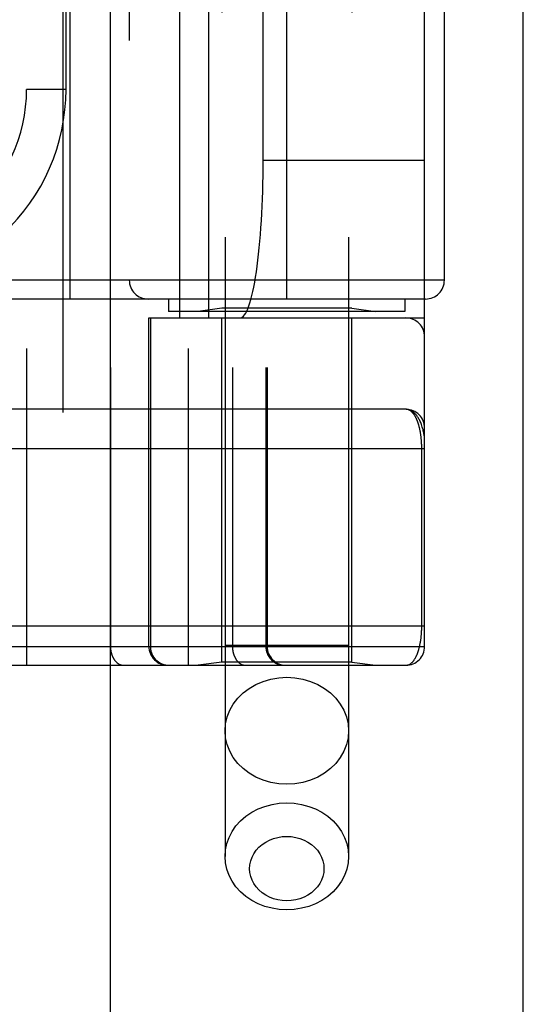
# Model space of a CAD drawing. Header units: inches. Extents: x 0 to 200, y 0 to 129.
# Tile 199 of 256: x 85.019 to 85.818, y 87.422 to 88.984. Entities that reach past the tile are written whole.
import ezdxf

# ---------------------------------------------------------------- set-up
doc = ezdxf.new("R2010")
doc.units = ezdxf.units.IN
doc.header["$LTSCALE"] = 11
doc.header["$MEASUREMENT"] = 0
doc.linetypes.add('HIDDEN', pattern=[0.2, 0.1, -0.1])
doc.layers.get('0').update_dxf_attribs({"linetype": 'CONTINUOUS'})
doc.layers.add('RIGHTHAND_DOOR_ASSEMBLY', color=7, linetype='CONTINUOUS')

msp = doc.modelspace()

# ---------------------------------------------------------------- linework, layer by layer
at = {"color": 3, "linetype": 'Continuous'}
msp.add_line((85.8178, 34.2898), (85.8178, 97.2118), dxfattribs=at)
at = {"layer": 'RIGHTHAND_DOOR_ASSEMBLY', "color": 8, "linetype": 'HIDDEN'}
for p, q in [((85.0871, 93.8608), (85.0871, 34.5108)), ((85.3446, 90.8388), (85.3446, 87.6564)), ((85.5406, 90.8388), (85.5406, 87.6564)), ((85.0298, 90.6621), (85.0298, 87.9596)), ((85.2863, 90.6621), (85.2863, 87.9596)), ((85.1628, 90.6321), (85.1628, 87.9896)), ((85.3563, 90.6321), (85.3563, 87.9896)), ((85.4094, 90.6321), (85.4094, 87.9896)), ((85.4114, 90.6321), (85.4114, 87.9896)), ((85.6613, 87.9896), (85.6613, 90.6321)), ((85.2729, 88.5108), (85.2729, 90.1108)), ((85.3188, 88.5108), (85.3188, 90.1108)), ((85.6313, 90.1108), (85.6313, 88.5108)), ((85.3396, 90.0955), (85.3396, 88.5261)), ((85.5456, 90.0955), (85.5456, 88.5261)), ((85.0988, 88.5408), (85.0988, 90.0808)), ((85.4426, 88.5408), (85.4426, 90.0808)), ((85.1926, 90.0508), (85.1926, 88.5708)), ((85.6926, 88.5708), (85.6926, 90.0508)), ((85.4052, 88.7608), (85.4052, 89.8608)), ((85.0923, 88.8733), (85.0923, 89.7483)), ((85.0923, 88.8733), (85.0298, 88.8733)), ((85.6613, 88.7608), (85.4052, 88.7608)), ((85.6926, 88.5708), (84.5363, 88.5708)), ((85.6626, 88.5408), (84.5363, 88.5408)), ((85.2551, 88.5408), (85.2551, 88.5208)), ((85.6301, 88.5408), (85.6301, 88.5208)), ((85.3396, 88.5261), (85.3021, 88.5208)), ((85.5456, 88.5261), (85.3396, 88.5261)), ((85.5456, 88.5261), (85.5831, 88.5208)), ((85.2238, 87.9896), (85.2238, 88.5108)), ((85.2238, 88.5108), (85.6613, 88.5108)), ((85.2261, 88.5108), (85.2261, 87.9896)), ((85.6301, 88.5208), (85.2551, 88.5208)), ((85.3396, 87.9648), (85.3396, 88.5108)), ((85.5456, 87.9648), (85.5456, 88.5108)), ((85.6313, 88.3658), (84.7518, 88.3658)), ((85.6567, 88.0221), (85.6567, 88.3041)), ((84.7576, 88.0221), (85.6613, 88.0221)), ((85.5406, 87.9908), (85.3446, 87.9908)), ((84.9978, 87.9896), (85.6613, 87.9896)), ((84.7576, 87.9596), (85.6313, 87.9596)), ((85.3396, 87.9648), (85.3021, 87.9596)), ((85.5456, 87.9648), (85.3396, 87.9648)), ((85.5456, 87.9648), (85.5831, 87.9596))]:
    msp.add_line(p, q, dxfattribs=at)
at = {"layer": 'RIGHTHAND_DOOR_ASSEMBLY', "color": 3, "linetype": 'Continuous'}
msp.add_line((85.1621, 93.8608), (85.1621, 34.5108), dxfattribs=at)
at = {"layer": 'RIGHTHAND_DOOR_ASSEMBLY', "color": 8, "linetype": 'HIDDEN'}
for points in [[(85.6613, 88.3158), (85.6613, 88.3164), (85.6613, 88.317), (85.6613, 88.3177), (85.6612, 88.3184), (85.6612, 88.3192), (85.6611, 88.32), (85.661, 88.3209), (85.6609, 88.3218), (85.6608, 88.3229), (85.6606, 88.3241), (85.6604, 88.3253), (85.6602, 88.3267), (85.6599, 88.3283), (85.6595, 88.3299), (85.6591, 88.3317), (85.6587, 88.3337), (85.6581, 88.3357), (85.6575, 88.3377), (85.6569, 88.3396), (85.6563, 88.3415), (85.6556, 88.3432), (85.655, 88.3448), (85.6543, 88.3463), (85.6536, 88.3478), (85.6529, 88.3491), (85.6523, 88.3504), (85.6516, 88.3516), (85.6509, 88.3527), (85.6502, 88.3538), (85.6495, 88.3548), (85.6488, 88.3558), (85.6481, 88.3567), (85.6474, 88.3575), (85.6467, 88.3583), (85.6459, 88.3591), (85.6452, 88.3597), (85.6445, 88.3604), (85.6438, 88.361), (85.6431, 88.3616), (85.6424, 88.3621), (85.6417, 88.3626), (85.641, 88.363), (85.6403, 88.3634), (85.6396, 88.3638), (85.6389, 88.3641), (85.6382, 88.3644), (85.6375, 88.3647), (85.6368, 88.3649), (85.6361, 88.3652), (85.6354, 88.3653), (85.6347, 88.3655), (85.634, 88.3656), (85.6333, 88.3657), (85.6326, 88.3658), (85.632, 88.3658), (85.6313, 88.3658)], [(85.6567, 88.3041), (85.6567, 88.3049), (85.6567, 88.3058), (85.6567, 88.3066), (85.6567, 88.3074), (85.6566, 88.3082), (85.6566, 88.3091), (85.6566, 88.3099), (85.6565, 88.3107), (85.6565, 88.3116), (85.6565, 88.3124), (85.6564, 88.3132), (85.6564, 88.3141), (85.6563, 88.3149), (85.6562, 88.3158), (85.6562, 88.3166), (85.6561, 88.3175), (85.656, 88.3184), (85.6559, 88.3192), (85.6558, 88.3201), (85.6557, 88.321), (85.6556, 88.3219), (85.6555, 88.3227), (85.6554, 88.3236), (85.6553, 88.3245), (85.6552, 88.3254), (85.6551, 88.3263), (85.6549, 88.3272), (85.6548, 88.3281), (85.6546, 88.3289), (85.6545, 88.3298), (85.6543, 88.3307), (85.6542, 88.3316), (85.654, 88.3324), (85.6538, 88.3333), (85.6536, 88.3342), (85.6534, 88.335), (85.6532, 88.3359), (85.653, 88.3367), (85.6528, 88.3376), (85.6526, 88.3384), (85.6524, 88.3393), (85.6521, 88.3401), (85.6519, 88.3409), (85.6517, 88.3418), (85.6514, 88.3426), (85.6512, 88.3434), (85.6509, 88.3442), (85.6506, 88.345), (85.6503, 88.3458), (85.6501, 88.3465), (85.6498, 88.3473), (85.6495, 88.3481), (85.6491, 88.3488), (85.6488, 88.3496), (85.6485, 88.3503), (85.6482, 88.351), (85.6478, 88.3518), (85.6475, 88.3525), (85.6471, 88.3531), (85.6468, 88.3538), (85.6464, 88.3545), (85.646, 88.3551), (85.6456, 88.3558), (85.6452, 88.3564), (85.6448, 88.357), (85.6444, 88.3576), (85.644, 88.3582), (85.6435, 88.3588), (85.6431, 88.3593), (85.6427, 88.3598), (85.6422, 88.3603), (85.6417, 88.3608), (85.6413, 88.3613), (85.6408, 88.3618), (85.6403, 88.3622), (85.6398, 88.3626), (85.6393, 88.363), (85.6388, 88.3634), (85.6382, 88.3637), (85.6377, 88.364), (85.6372, 88.3643), (85.6366, 88.3646), (85.6361, 88.3648), (85.6355, 88.3651), (85.6349, 88.3653), (85.6343, 88.3654), (85.6337, 88.3656), (85.6331, 88.3657), (85.6325, 88.3657), (85.6319, 88.3658), (85.6313, 88.3658)], [(85.6613, 88.3033), (84.751, 88.3033)], [(85.6313, 87.9596), (85.6319, 87.9596), (85.6325, 87.9596), (85.6331, 87.9597), (85.6337, 87.9598), (85.6343, 87.9599), (85.6348, 87.9601), (85.6354, 87.9603), (85.636, 87.9605), (85.6365, 87.9607), (85.637, 87.961), (85.6376, 87.9612), (85.6381, 87.9616), (85.6386, 87.9619), (85.6391, 87.9622), (85.6396, 87.9626), (85.6401, 87.963), (85.6406, 87.9634), (85.641, 87.9638), (85.6415, 87.9643), (85.642, 87.9648), (85.6424, 87.9653), (85.6429, 87.9658), (85.6433, 87.9663), (85.6437, 87.9668), (85.6441, 87.9674), (85.6445, 87.9679), (85.6449, 87.9685), (85.6453, 87.9691), (85.6457, 87.9697), (85.6461, 87.9704), (85.6465, 87.971), (85.6468, 87.9717), (85.6472, 87.9723), (85.6475, 87.973), (85.6479, 87.9737), (85.6482, 87.9744), (85.6485, 87.9751), (85.6488, 87.9758), (85.6492, 87.9765), (85.6495, 87.9773), (85.6498, 87.978), (85.65, 87.9788), (85.6503, 87.9795), (85.6506, 87.9803), (85.6509, 87.9811), (85.6511, 87.9819), (85.6514, 87.9826), (85.6516, 87.9834), (85.6519, 87.9842), (85.6521, 87.985), (85.6523, 87.9859), (85.6525, 87.9867), (85.6528, 87.9875), (85.653, 87.9883), (85.6532, 87.9891), (85.6534, 87.99), (85.6535, 87.9908), (85.6537, 87.9917), (85.6539, 87.9925), (85.6541, 87.9934), (85.6542, 87.9942), (85.6544, 87.9951), (85.6545, 87.9959), (85.6547, 87.9968), (85.6548, 87.9977), (85.655, 87.9985), (85.6551, 87.9994), (85.6552, 88.0003), (85.6553, 88.0011), (85.6555, 88.002), (85.6556, 88.0028), (85.6557, 88.0037), (85.6558, 88.0046), (85.6559, 88.0054), (85.6559, 88.0063), (85.656, 88.0071), (85.6561, 88.008), (85.6562, 88.0088), (85.6562, 88.0096), (85.6563, 88.0105), (85.6564, 88.0113), (85.6564, 88.0121), (85.6565, 88.013), (85.6565, 88.0138), (85.6565, 88.0146), (85.6566, 88.0154), (85.6566, 88.0163), (85.6566, 88.0171), (85.6567, 88.0179), (85.6567, 88.0187), (85.6567, 88.0196), (85.6567, 88.0204), (85.6567, 88.0212), (85.6567, 88.0221)], [(85.1628, 87.9896), (85.1628, 87.9889), (85.1628, 87.9882), (85.1628, 87.9876), (85.1628, 87.9869), (85.1629, 87.9863), (85.1629, 87.9856), (85.163, 87.985), (85.1631, 87.9843), (85.1632, 87.9837), (85.1633, 87.9831), (85.1634, 87.9824), (85.1635, 87.9818), (85.1636, 87.9812), (85.1637, 87.9805), (85.1639, 87.9799), (85.164, 87.9793), (85.1642, 87.9787), (85.1644, 87.9781), (85.1646, 87.9775), (85.1648, 87.9769), (85.165, 87.9763), (85.1652, 87.9757), (85.1654, 87.9751), (85.1656, 87.9746), (85.1658, 87.974), (85.1661, 87.9734), (85.1663, 87.9729), (85.1666, 87.9723), (85.1669, 87.9718), (85.1671, 87.9713), (85.1674, 87.9708), (85.1677, 87.9703), (85.168, 87.9698), (85.1683, 87.9693), (85.1687, 87.9688), (85.169, 87.9683), (85.1693, 87.9679), (85.1696, 87.9674), (85.17, 87.967), (85.1703, 87.9666), (85.1707, 87.9662), (85.1711, 87.9658), (85.1714, 87.9654), (85.1718, 87.965), (85.1722, 87.9646), (85.1726, 87.9642), (85.173, 87.9639), (85.1734, 87.9636), (85.1738, 87.9632), (85.1742, 87.9629), (85.1746, 87.9626), (85.175, 87.9624), (85.1754, 87.9621), (85.1759, 87.9618), (85.1763, 87.9616), (85.1767, 87.9614), (85.1772, 87.9611), (85.1776, 87.9609), (85.178, 87.9608), (85.1785, 87.9606), (85.1789, 87.9604), (85.1794, 87.9603), (85.1798, 87.9601), (85.1803, 87.96), (85.1808, 87.9599), (85.1812, 87.9598), (85.1817, 87.9597), (85.1821, 87.9597), (85.1826, 87.9596), (85.1831, 87.9596), (85.1835, 87.9596), (85.184, 87.9596)], [(85.2261, 87.9896), (85.2261, 87.9889), (85.2262, 87.9882), (85.2262, 87.9876), (85.2262, 87.9869), (85.2263, 87.9863), (85.2264, 87.9856), (85.2265, 87.985), (85.2266, 87.9843), (85.2267, 87.9837), (85.2268, 87.9831), (85.227, 87.9824), (85.2271, 87.9818), (85.2273, 87.9812), (85.2275, 87.9805), (85.2277, 87.9799), (85.2279, 87.9793), (85.2281, 87.9787), (85.2284, 87.9781), (85.2286, 87.9775), (85.2289, 87.9769), (85.2292, 87.9763), (85.2295, 87.9757), (85.2298, 87.9751), (85.2301, 87.9746), (85.2304, 87.974), (85.2308, 87.9734), (85.2311, 87.9729), (85.2315, 87.9723), (85.2319, 87.9718), (85.2323, 87.9713), (85.2327, 87.9708), (85.2331, 87.9703), (85.2335, 87.9698), (85.2339, 87.9693), (85.2344, 87.9688), (85.2348, 87.9683), (85.2353, 87.9679), (85.2358, 87.9674), (85.2362, 87.967), (85.2367, 87.9666), (85.2372, 87.9662), (85.2377, 87.9658), (85.2383, 87.9654), (85.2388, 87.965), (85.2393, 87.9646), (85.2399, 87.9642), (85.2404, 87.9639), (85.241, 87.9636), (85.2415, 87.9632), (85.2421, 87.9629), (85.2427, 87.9626), (85.2433, 87.9624), (85.2439, 87.9621), (85.2445, 87.9618), (85.2451, 87.9616), (85.2457, 87.9614), (85.2463, 87.9611), (85.2469, 87.9609), (85.2475, 87.9608), (85.2481, 87.9606), (85.2488, 87.9604), (85.2494, 87.9603), (85.25, 87.9601), (85.2507, 87.96), (85.2513, 87.9599), (85.2519, 87.9598), (85.2526, 87.9597), (85.2532, 87.9597), (85.2539, 87.9596), (85.2545, 87.9596), (85.2552, 87.9596), (85.2558, 87.9596)], [(85.3563, 87.9896), (85.3563, 87.9889), (85.3563, 87.9882), (85.3563, 87.9876), (85.3564, 87.9869), (85.3564, 87.9863), (85.3565, 87.9856), (85.3565, 87.985), (85.3566, 87.9843), (85.3567, 87.9837), (85.3568, 87.9831), (85.3569, 87.9824), (85.357, 87.9818), (85.3571, 87.9812), (85.3573, 87.9805), (85.3574, 87.9799), (85.3576, 87.9793), (85.3577, 87.9787), (85.3579, 87.9781), (85.3581, 87.9775), (85.3583, 87.9769), (85.3585, 87.9763), (85.3587, 87.9757), (85.3589, 87.9751), (85.3591, 87.9746), (85.3594, 87.974), (85.3596, 87.9734), (85.3599, 87.9729), (85.3601, 87.9723), (85.3604, 87.9718), (85.3607, 87.9713), (85.361, 87.9708), (85.3613, 87.9703), (85.3616, 87.9698), (85.3619, 87.9693), (85.3622, 87.9688), (85.3625, 87.9683), (85.3628, 87.9679), (85.3632, 87.9674), (85.3635, 87.967), (85.3639, 87.9666), (85.3642, 87.9662), (85.3646, 87.9658), (85.365, 87.9654), (85.3653, 87.965), (85.3657, 87.9646), (85.3661, 87.9642), (85.3665, 87.9639), (85.3669, 87.9636), (85.3673, 87.9632), (85.3677, 87.9629), (85.3681, 87.9626), (85.3685, 87.9624), (85.369, 87.9621), (85.3694, 87.9618), (85.3698, 87.9616), (85.3703, 87.9614), (85.3707, 87.9611), (85.3711, 87.9609), (85.3716, 87.9608), (85.372, 87.9606), (85.3725, 87.9604), (85.3729, 87.9603), (85.3734, 87.9601), (85.3738, 87.96), (85.3743, 87.9599), (85.3747, 87.9598), (85.3752, 87.9597), (85.3757, 87.9597), (85.3761, 87.9596), (85.3766, 87.9596), (85.3771, 87.9596), (85.3775, 87.9596)], [(85.4094, 87.9896), (85.4094, 87.9889), (85.4094, 87.9882), (85.4094, 87.9876), (85.4095, 87.9869), (85.4095, 87.9863), (85.4096, 87.9856), (85.4097, 87.985), (85.4098, 87.9843), (85.4099, 87.9837), (85.4101, 87.9831), (85.4102, 87.9824), (85.4104, 87.9818), (85.4106, 87.9812), (85.4107, 87.9805), (85.4109, 87.9799), (85.4112, 87.9793), (85.4114, 87.9787), (85.4116, 87.9781), (85.4119, 87.9775), (85.4121, 87.9769), (85.4124, 87.9763), (85.4127, 87.9757), (85.413, 87.9751), (85.4133, 87.9746), (85.4137, 87.974), (85.414, 87.9734), (85.4144, 87.9729), (85.4147, 87.9723), (85.4151, 87.9718), (85.4155, 87.9713), (85.4159, 87.9708), (85.4163, 87.9703), (85.4167, 87.9698), (85.4172, 87.9693), (85.4176, 87.9688), (85.4181, 87.9683), (85.4185, 87.9679), (85.419, 87.9674), (85.4195, 87.967), (85.42, 87.9666), (85.4205, 87.9662), (85.421, 87.9658), (85.4215, 87.9654), (85.422, 87.965), (85.4226, 87.9646), (85.4231, 87.9642), (85.4237, 87.9639), (85.4242, 87.9636), (85.4248, 87.9632), (85.4253, 87.9629), (85.4259, 87.9626), (85.4265, 87.9624), (85.4271, 87.9621), (85.4277, 87.9618), (85.4283, 87.9616), (85.4289, 87.9614), (85.4295, 87.9611), (85.4301, 87.9609), (85.4307, 87.9608), (85.4314, 87.9606), (85.432, 87.9604), (85.4326, 87.9603), (85.4333, 87.9601), (85.4339, 87.96), (85.4345, 87.9599), (85.4352, 87.9598), (85.4358, 87.9597), (85.4365, 87.9597), (85.4371, 87.9596), (85.4378, 87.9596), (85.4384, 87.9596), (85.439, 87.9596)], [(85.3446, 87.8557), (85.3454, 87.8668), (85.3479, 87.8777), (85.352, 87.8882), (85.3577, 87.8981), (85.3648, 87.9074), (85.3733, 87.9157), (85.3829, 87.923), (85.3936, 87.9292), (85.4051, 87.9341), (85.4172, 87.9377), (85.4298, 87.9398), (85.4426, 87.9406)], [(85.4426, 87.9406), (85.4553, 87.9398), (85.4679, 87.9377), (85.4801, 87.9341), (85.4916, 87.9292), (85.5022, 87.923), (85.5119, 87.9157), (85.5203, 87.9074), (85.5274, 87.8981), (85.5331, 87.8882), (85.5372, 87.8777), (85.5397, 87.8668), (85.5406, 87.8557)], [(85.4426, 87.7708), (85.4298, 87.7715), (85.4172, 87.7737), (85.4051, 87.7773), (85.3936, 87.7822), (85.3829, 87.7884), (85.3733, 87.7957), (85.3648, 87.804), (85.3577, 87.8133), (85.352, 87.8232), (85.3479, 87.8337), (85.3454, 87.8446), (85.3446, 87.8557)], [(85.5406, 87.8557), (85.5397, 87.8446), (85.5372, 87.8337), (85.5331, 87.8232), (85.5274, 87.8133), (85.5203, 87.804), (85.5119, 87.7957), (85.5022, 87.7884), (85.4916, 87.7822), (85.4801, 87.7773), (85.4679, 87.7737), (85.4553, 87.7715), (85.4426, 87.7708)], [(85.3446, 87.6564), (85.3453, 87.6667), (85.3474, 87.6768), (85.3509, 87.6865), (85.3558, 87.6959), (85.3619, 87.7047), (85.3692, 87.7127), (85.3776, 87.72), (85.3869, 87.7263), (85.397, 87.7316), (85.4078, 87.7358), (85.4191, 87.7388), (85.4307, 87.7407), (85.4426, 87.7413)], [(85.4426, 87.7413), (85.4544, 87.7407), (85.466, 87.7388), (85.4773, 87.7358), (85.4881, 87.7316), (85.4982, 87.7263), (85.5075, 87.72), (85.5159, 87.7127), (85.5232, 87.7047), (85.5293, 87.6959), (85.5342, 87.6865), (85.5377, 87.6768), (85.5398, 87.6667), (85.5406, 87.6564)], [(85.4426, 87.5858), (85.4354, 87.5862), (85.4284, 87.5873), (85.4216, 87.5892), (85.4151, 87.5917), (85.4091, 87.5949), (85.4034, 87.5987), (85.3984, 87.6031), (85.394, 87.6079), (85.3903, 87.6132), (85.3874, 87.6188), (85.3853, 87.6247), (85.384, 87.6308), (85.3836, 87.6369), (85.384, 87.6431), (85.3853, 87.6492), (85.3874, 87.6551), (85.3903, 87.6607), (85.394, 87.666), (85.3984, 87.6708), (85.4034, 87.6752), (85.4091, 87.679), (85.4152, 87.6822), (85.4216, 87.6847), (85.4284, 87.6866), (85.4354, 87.6877), (85.4426, 87.688)], [(85.4426, 87.688), (85.4497, 87.6877), (85.4567, 87.6866), (85.4635, 87.6847), (85.47, 87.6822), (85.4761, 87.679), (85.4817, 87.6752), (85.4867, 87.6708), (85.4911, 87.666), (85.4948, 87.6607), (85.4977, 87.6551), (85.4998, 87.6492), (85.5011, 87.6431), (85.5015, 87.6369), (85.5011, 87.6308), (85.4998, 87.6247), (85.4977, 87.6188), (85.4948, 87.6132), (85.4911, 87.6079), (85.4867, 87.6031), (85.4817, 87.5987), (85.4761, 87.5949), (85.47, 87.5917), (85.4635, 87.5892), (85.4567, 87.5873), (85.4497, 87.5862), (85.4426, 87.5858)], [(85.4426, 87.5716), (85.4307, 87.5722), (85.4191, 87.574), (85.4078, 87.5771), (85.397, 87.5813), (85.3869, 87.5866), (85.3776, 87.5929), (85.3692, 87.6002), (85.3619, 87.6082), (85.3558, 87.617), (85.3509, 87.6263), (85.3474, 87.6361), (85.3453, 87.6462), (85.3446, 87.6564)], [(85.5406, 87.6564), (85.5398, 87.6462), (85.5377, 87.6361), (85.5342, 87.6263), (85.5293, 87.617), (85.5232, 87.6082), (85.5159, 87.6002), (85.5075, 87.5929), (85.4982, 87.5866), (85.4881, 87.5813), (85.4773, 87.5771), (85.466, 87.574), (85.4544, 87.5722), (85.4426, 87.5716)]]:
    msp.add_lwpolyline(points, dxfattribs=at)
for centre, radius, start, end in [((84.7798, 88.8733), 0.25, 259.6658, 360), ((84.7798, 88.8733), 0.3125, 265.9125, 360), ((85.2226, 88.5708), 0.03, 180, 270), ((85.6626, 88.5708), 0.03, 270, 360), ((85.6313, 88.4808), 0.03, 0, 90), ((85.6313, 88.3358), 0.03, 0, 89.9999), ((85.2538, 87.9896), 0.03, 180, 270), ((85.4414, 87.9896), 0.03, 180, 270), ((85.6313, 87.9896), 0.03, 270, 360)]:
    msp.add_arc(centre, radius, start, end, dxfattribs=at)
msp.add_ellipse((85.3684, 88.7608), major_axis=(0, 0.25), ratio=0.146965, start_param=-3.141593, end_param=-1.570796, dxfattribs=at)

doc.saveas('drawing.dxf')
